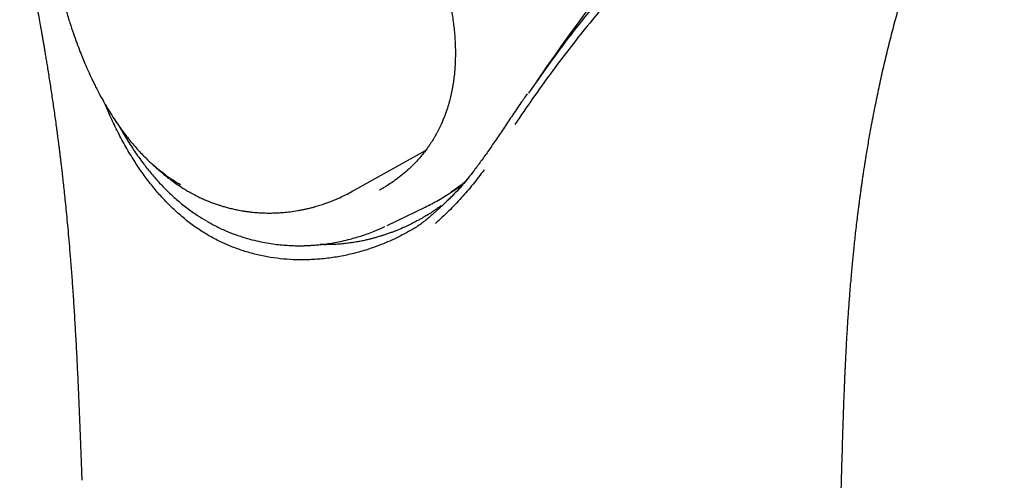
# Model space of a CAD drawing. Header units: millimetres. Extents: x 8 to 955, y 12 to 2039.
# Tile 13 of 115: x 725 to 764, y 713 to 731. Entities that reach past the tile are written whole.
import ezdxf

# ---------------------------------------------------------------- set-up
doc = ezdxf.new("R2010")
doc.units = ezdxf.units.MM

msp = doc.modelspace()

# ---------------------------------------------------------------- linework, layer by layer
at = {"color": 7, "linetype": 'Continuous', "lineweight": 30}
for p, q in [((738.195, 724.274), (741.11, 725.896)), ((730.29, 725.366), (730.276, 725.379)), ((730.31, 725.346), (730.323, 725.334)), ((738.225, 724.291), (738.194, 724.277)), ((741.798, 723.741), (741.417, 723.395)), ((740.718, 722.843), (740.673, 722.823)), ((757.578, 713.129), (757.577, 713.121))]:
    msp.add_line(p, q, dxfattribs=at)
at = {"color": 7, "linetype": 'Continuous', "lineweight": 30, "flags": 128}
msp.add_lwpolyline([(739.598, 722.932), (740.332, 723.286), (741.102, 723.659)], dxfattribs=at)
at = {"color": 7, "linetype": 'Continuous', "lineweight": 30}
for points, knots in [([(705.515, 775.926), (705.762, 775.614), (706.25, 774.999), (706.967, 774.089), (707.658, 773.204), (708.322, 772.344), (708.954, 771.513), (709.554, 770.711), (710.123, 769.937), (710.665, 769.187), (711.21, 768.419), (711.754, 767.635), (712.293, 766.838), (712.796, 766.078), (713.263, 765.356), (713.695, 764.671), (714.064, 764.074), (714.376, 763.561), (714.637, 763.126), (714.88, 762.714), (715.106, 762.325), (715.316, 761.959), (715.509, 761.618), (715.69, 761.295), (715.932, 760.86), (716.244, 760.287), (716.631, 759.557), (717.027, 758.788), (717.432, 757.98), (717.844, 757.133), (718.264, 756.24), (718.692, 755.301), (719.122, 754.32), (719.554, 753.3), (719.985, 752.24), (720.416, 751.135), (720.781, 750.156), (721.08, 749.325), (721.312, 748.665), (721.531, 748.027), (721.735, 747.417), (721.926, 746.833), (722.105, 746.277), (722.276, 745.732), (722.44, 745.2), (722.596, 744.684), (722.739, 744.201), (722.87, 743.752), (722.994, 743.32), (723.11, 742.909), (723.218, 742.523), (723.312, 742.18), (723.381, 741.927), (723.428, 741.754), (723.456, 741.65), (723.48, 741.56), (723.501, 741.482), (723.521, 741.405), (723.545, 741.314), (723.578, 741.19), (723.622, 741.026), (723.676, 740.818), (723.738, 740.578), (723.807, 740.313), (723.879, 740.031), (723.969, 739.674), (724.078, 739.236), (724.207, 738.709), (724.339, 738.157), (724.475, 737.581), (724.614, 736.981), (724.757, 736.349), (724.892, 735.736), (725.02, 735.146), (725.137, 734.595), (725.249, 734.053), (725.36, 733.51), (725.466, 732.978), (725.567, 732.46), (725.657, 731.991), (725.735, 731.57), (725.803, 731.197), (725.855, 730.907), (725.894, 730.689), (725.922, 730.532), (725.946, 730.391), (725.97, 730.255), (725.994, 730.114), (726.02, 729.961), (726.049, 729.789), (726.081, 729.596), (726.117, 729.378), (726.157, 729.135), (726.199, 728.87), (726.242, 728.593), (726.286, 728.312), (726.329, 728.027), (726.371, 727.74), (726.413, 727.449), (726.455, 727.156), (726.494, 726.871), (726.529, 726.61), (726.558, 726.388), (726.581, 726.208), (726.599, 726.073), (726.611, 725.974), (726.621, 725.899), (726.629, 725.832), (726.637, 725.765), (726.646, 725.693), (726.658, 725.594), (726.675, 725.458), (726.696, 725.279), (726.721, 725.065), (726.749, 724.815), (726.781, 724.529), (726.816, 724.209), (726.853, 723.853), (726.892, 723.463), (726.933, 723.039), (726.975, 722.58), (727.018, 722.088), (727.063, 721.54), (727.11, 720.933), (727.158, 720.267), (727.204, 719.56), (727.248, 718.816), (727.291, 718.033), (727.332, 717.229), (727.37, 716.405), (727.406, 715.564), (727.441, 714.689), (727.476, 713.779), (727.499, 713.161), (727.51, 712.846)], [0, 0, 0, 0, 0.016778, 0.033038, 0.04878, 0.064003, 0.078707, 0.092645, 0.106083, 0.119019, 0.131451, 0.145595, 0.159031, 0.171759, 0.183779, 0.195088, 0.205687, 0.213171, 0.220254, 0.226937, 0.23322, 0.239104, 0.244587, 0.24967, 0.254612, 0.265472, 0.277015, 0.289244, 0.301785, 0.314973, 0.328809, 0.343291, 0.358421, 0.37391, 0.390025, 0.406766, 0.424134, 0.43433, 0.444325, 0.453904, 0.463067, 0.471815, 0.480149, 0.48807, 0.496305, 0.50404, 0.511275, 0.518007, 0.524235, 0.530683, 0.536479, 0.541623, 0.546115, 0.547878, 0.54944, 0.5508, 0.551959, 0.552967, 0.554284, 0.556021, 0.558576, 0.561701, 0.565389, 0.569416, 0.573651, 0.578094, 0.585495, 0.593411, 0.601844, 0.610382, 0.619402, 0.628909, 0.638902, 0.647092, 0.655572, 0.663852, 0.671613, 0.680179, 0.688016, 0.695123, 0.701501, 0.707148, 0.712066, 0.714697, 0.717058, 0.71915, 0.721104, 0.723223, 0.725517, 0.728012, 0.731012, 0.734216, 0.737901, 0.74201, 0.746219, 0.750478, 0.754787, 0.759146, 0.763555, 0.768014, 0.7725, 0.776533, 0.779922, 0.782665, 0.784763, 0.78612, 0.787176, 0.788204, 0.789204, 0.79023, 0.791553, 0.793761, 0.796532, 0.799865, 0.803761, 0.808219, 0.81324, 0.818823, 0.824969, 0.831677, 0.838949, 0.846783, 0.855181, 0.865255, 0.876036, 0.887524, 0.899718, 0.912618, 0.926226, 0.939707, 0.953822, 0.968574, 0.983965, 1, 1, 1, 1]), ([(733.849, 742.977), (733.941, 742.923), (734.116, 742.821), (734.364, 742.665), (734.584, 742.522), (734.776, 742.392), (734.938, 742.279), (735.072, 742.183), (735.176, 742.107), (735.252, 742.051), (735.302, 742.013), (735.337, 741.988), (735.367, 741.965), (735.402, 741.938), (735.444, 741.906), (735.491, 741.87), (735.563, 741.814), (735.663, 741.736), (735.796, 741.629), (735.953, 741.501), (736.135, 741.348), (736.338, 741.173), (736.551, 740.984), (736.765, 740.787), (737.04, 740.527), (737.372, 740.197), (737.759, 739.792), (738.135, 739.374), (738.5, 738.944), (738.853, 738.503), (739.192, 738.053), (739.519, 737.592), (739.831, 737.12), (740.13, 736.637), (740.413, 736.143), (740.681, 735.642), (740.895, 735.207), (741.064, 734.842), (741.193, 734.548), (741.316, 734.253), (741.432, 733.956), (741.542, 733.66), (741.642, 733.371), (741.728, 733.105), (741.799, 732.872), (741.856, 732.676), (741.9, 732.514), (741.93, 732.399), (741.949, 732.324), (741.96, 732.28), (741.969, 732.245), (741.977, 732.212), (741.987, 732.169), (742.004, 732.098), (742.029, 731.991), (742.061, 731.846), (742.097, 731.665), (742.138, 731.45), (742.179, 731.201), (742.216, 730.934), (742.248, 730.653), (742.272, 730.362), (742.289, 730.049), (742.295, 729.715), (742.286, 729.361), (742.265, 729.024), (742.238, 728.809), (742.227, 728.715)], [0, 0, 0, 0, 0.02095, 0.039679, 0.056204, 0.070538, 0.082688, 0.092662, 0.100463, 0.106094, 0.10973, 0.111609, 0.113813, 0.116462, 0.119555, 0.123094, 0.127078, 0.135536, 0.145488, 0.156931, 0.170846, 0.186468, 0.202811, 0.219111, 0.23537, 0.266052, 0.296597, 0.327011, 0.3573, 0.387471, 0.417533, 0.447501, 0.477592, 0.507919, 0.538404, 0.56899, 0.59969, 0.617288, 0.634929, 0.652613, 0.670342, 0.688118, 0.705872, 0.722109, 0.735958, 0.747766, 0.757536, 0.765263, 0.768494, 0.771166, 0.77328, 0.774841, 0.777156, 0.781195, 0.787872, 0.796766, 0.807868, 0.821174, 0.836677, 0.854376, 0.871296, 0.889836, 0.910007, 0.931823, 0.955307, 0.98049, 1, 1, 1, 1]), ([(757.582, 713.121), (757.587, 713.287), (757.596, 713.608), (757.609, 714.073), (757.622, 714.504), (757.634, 714.901), (757.646, 715.265), (757.657, 715.589), (757.667, 715.875), (757.676, 716.125), (757.685, 716.349), (757.693, 716.55), (757.701, 716.746), (757.709, 716.933), (757.717, 717.117), (757.725, 717.29), (757.734, 717.472), (757.744, 717.674), (757.756, 717.906), (757.77, 718.172), (757.786, 718.468), (757.805, 718.782), (757.825, 719.097), (757.845, 719.401), (757.866, 719.693), (757.886, 719.974), (757.909, 720.273), (757.935, 720.588), (757.963, 720.917), (757.99, 721.225), (758.016, 721.505), (758.042, 721.772), (758.07, 722.04), (758.1, 722.329), (758.134, 722.64), (758.172, 722.968), (758.206, 723.257), (758.236, 723.499), (758.261, 723.689), (758.285, 723.875), (758.309, 724.056), (758.333, 724.231), (758.356, 724.402), (758.379, 724.561), (758.398, 724.697), (758.414, 724.805), (758.426, 724.886), (758.437, 724.959), (758.449, 725.036), (758.463, 725.13), (758.481, 725.243), (758.501, 725.376), (758.525, 725.527), (758.573, 725.826), (758.646, 726.261), (758.761, 726.907), (758.897, 727.618), (759.056, 728.388), (759.221, 729.136), (759.395, 729.869), (759.577, 730.593), (759.769, 731.309), (760.027, 732.214), (760.36, 733.298), (760.783, 734.543), (761.157, 735.546), (761.467, 736.323), (761.702, 736.887), (761.945, 737.45), (762.201, 738.017), (762.414, 738.467), (762.576, 738.801), (762.68, 739.012), (762.78, 739.212), (762.874, 739.396), (762.96, 739.564), (763.034, 739.706), (763.097, 739.825), (763.153, 739.931), (763.214, 740.045), (763.285, 740.176), (763.367, 740.325), (763.451, 740.477), (763.531, 740.62), (763.599, 740.742), (763.66, 740.848), (763.718, 740.949), (763.777, 741.051), (763.842, 741.162), (763.908, 741.274), (763.967, 741.373), (764.003, 741.432), (764.016, 741.455)], [0, 0, 0, 0, 0.014945, 0.028886, 0.041826, 0.053768, 0.06471, 0.074651, 0.083104, 0.090662, 0.097363, 0.103465, 0.109007, 0.115263, 0.120616, 0.125794, 0.131208, 0.137321, 0.144473, 0.15267, 0.161919, 0.171987, 0.18184, 0.191358, 0.20054, 0.209383, 0.217885, 0.229013, 0.239485, 0.249296, 0.258439, 0.266302, 0.274864, 0.284132, 0.294111, 0.304809, 0.315854, 0.32218, 0.328362, 0.334398, 0.340287, 0.346029, 0.351622, 0.35701, 0.361637, 0.365015, 0.367662, 0.369689, 0.372133, 0.375254, 0.378978, 0.383358, 0.388397, 0.393847, 0.413041, 0.431759, 0.458545, 0.484675, 0.510201, 0.53551, 0.560819, 0.586128, 0.611442, 0.657848, 0.70426, 0.750679, 0.773238, 0.795801, 0.818391, 0.841791, 0.86635, 0.875645, 0.885013, 0.89384, 0.901998, 0.909485, 0.916301, 0.921186, 0.925738, 0.930927, 0.937034, 0.944061, 0.952, 0.958665, 0.96454, 0.969623, 0.974243, 0.97936, 0.984929, 0.990795, 0.996502, 1, 1, 1, 1]), ([(746.134, 729.527), (746.446, 729.967), (747.072, 730.848), (748.032, 732.111), (749.014, 733.325), (750.026, 734.476), (751.057, 735.571), (752.1, 736.612), (753.151, 737.598), (754.166, 738.498), (755.141, 739.317), (756.02, 740.021), (756.579, 740.442), (756.832, 740.632)], [0, 0, 0, 0, 0.094953, 0.189942, 0.284935, 0.379924, 0.474896, 0.569852, 0.664793, 0.759718, 0.84476, 0.929791, 1, 1, 1, 1]), ([(726.1, 737.824), (726.088, 737.676), (726.065, 737.384), (726.053, 736.961), (726.054, 736.53), (726.068, 736.095), (726.094, 735.663), (726.131, 735.242), (726.175, 734.842), (726.216, 734.532), (726.248, 734.312), (726.268, 734.184), (726.284, 734.083), (726.296, 734.011), (726.305, 733.957), (726.315, 733.899), (726.329, 733.817), (726.349, 733.705), (726.375, 733.565), (726.408, 733.394), (726.448, 733.193), (726.497, 732.961), (726.556, 732.699), (726.625, 732.407), (726.706, 732.086), (726.796, 731.751), (726.906, 731.369), (727.031, 730.962), (727.171, 730.543), (727.305, 730.168), (727.431, 729.837), (727.546, 729.548), (727.638, 729.328), (727.708, 729.167), (727.757, 729.055), (727.8, 728.959), (727.837, 728.88), (727.866, 728.817), (727.893, 728.76), (727.924, 728.695), (727.97, 728.597), (728.038, 728.459), (728.131, 728.275), (728.248, 728.054), (728.39, 727.798), (728.555, 727.515), (728.737, 727.225), (728.972, 726.872), (729.26, 726.478), (729.607, 726.056), (729.954, 725.678), (730.195, 725.453), (730.31, 725.346)], [0, 0, 0, 0, 0.035244, 0.069381, 0.103592, 0.137911, 0.172009, 0.204205, 0.234303, 0.262312, 0.273406, 0.283124, 0.290585, 0.295793, 0.298885, 0.302478, 0.308625, 0.316842, 0.327128, 0.339484, 0.354224, 0.371121, 0.390177, 0.411397, 0.434786, 0.46007, 0.484639, 0.518633, 0.549651, 0.577685, 0.602737, 0.624794, 0.64383, 0.653625, 0.662362, 0.669954, 0.676224, 0.681162, 0.684918, 0.689798, 0.696582, 0.708243, 0.723137, 0.741282, 0.762701, 0.787421, 0.813524, 0.839039, 0.882319, 0.923836, 0.963516, 1, 1, 1, 1]), ([(751.405, 735.444), (750.602, 734.654), (748.997, 733.076), (746.909, 730.629), (745.691, 728.889), (745.185, 728.164)], [0, 0, 0, 0, 0.368754, 0.737243, 1, 1, 1, 1]), ([(751.426, 735.079), (751.157, 734.82), (750.621, 734.301), (749.827, 733.481), (749.044, 732.631), (748.272, 731.748), (747.516, 730.838), (746.777, 729.904), (746.054, 728.944), (745.344, 727.957), (744.882, 727.276), (744.651, 726.935)], [0, 0, 0, 0, 0.112153, 0.22418, 0.336121, 0.448014, 0.559896, 0.669804, 0.779769, 0.889824, 1, 1, 1, 1]), ([(745.454, 728.539), (745.479, 728.576), (745.571, 728.711), (745.729, 728.943), (745.93, 729.236), (746.064, 729.431), (746.132, 729.529)], [0, 0, 0, 0, 0.112583, 0.402747, 0.698549, 1, 1, 1, 1]), ([(742.226, 728.713), (742.224, 728.691), (742.214, 728.606), (742.191, 728.466), (742.161, 728.301), (742.132, 728.158), (742.103, 728.032), (742.061, 727.862), (741.998, 727.638), (741.897, 727.337), (741.769, 727.016), (741.648, 726.762), (741.561, 726.597), (741.519, 726.52), (741.484, 726.458), (741.455, 726.408), (741.423, 726.355), (741.381, 726.287), (741.322, 726.194), (741.248, 726.084), (741.156, 725.955), (741.046, 725.81), (740.915, 725.65), (740.764, 725.479), (740.568, 725.275), (740.337, 725.06), (740.078, 724.847), (739.834, 724.668), (739.631, 724.531), (739.51, 724.458), (739.465, 724.431)], [0, 0, 0, 0, 0.011746, 0.045833, 0.076136, 0.102638, 0.125369, 0.146984, 0.199725, 0.254972, 0.326291, 0.396227, 0.416253, 0.433099, 0.44677, 0.457269, 0.46611, 0.482328, 0.503129, 0.528495, 0.558421, 0.592974, 0.632172, 0.676027, 0.722252, 0.791976, 0.856246, 0.91504, 0.968351, 1, 1, 1, 1]), ([(745.134, 728.142), (745.051, 728.022), (744.845, 727.727), (744.642, 727.427), (744.521, 727.248)], [0, 0, 0, 0, 0.40655, 1, 1, 1, 1]), ([(729.498, 725.629), (729.388, 725.813), (729.169, 726.18), (728.869, 726.759), (728.622, 727.277), (728.481, 727.609), (728.428, 727.736)], [0, 0, 0, 0, 0.278123, 0.554718, 0.83025, 1, 1, 1, 1]), ([(744.521, 727.248), (744.411, 727.085), (744.198, 726.769), (743.886, 726.305), (743.588, 725.87), (743.389, 725.592), (743.293, 725.458)], [0, 0, 0, 0, 0.2741934, 0.5322443, 0.7741726, 1, 1, 1, 1]), ([(729.002, 726.84), (729.004, 726.835), (729.098, 726.66), (729.295, 726.334), (729.598, 725.86), (729.908, 725.426), (730.225, 725.023), (730.547, 724.652), (730.892, 724.294), (731.262, 723.951), (731.661, 723.626), (732.055, 723.341), (732.324, 723.181), (732.443, 723.111)], [0, 0, 0, 0, 0.002978, 0.108728, 0.212627, 0.318895, 0.412213, 0.507644, 0.605247, 0.705141, 0.80826, 0.914971, 1, 1, 1, 1]), ([(732.539, 722.527), (732.391, 722.617), (732.092, 722.799), (731.667, 723.116), (731.258, 723.463), (730.867, 723.843), (730.494, 724.251), (730.141, 724.685), (729.806, 725.143), (729.601, 725.467), (729.498, 725.629)], [0, 0, 0, 0, 0.124007, 0.248552, 0.373556, 0.498893, 0.624402, 0.749896, 0.875168, 1, 1, 1, 1]), ([(730.323, 725.336), (730.362, 725.3), (730.439, 725.231), (730.517, 725.161), (730.555, 725.127)], [0, 0, 0, 0, 0.513325, 1, 1, 1, 1]), ([(731.417, 724.535), (731.317, 724.595), (731.113, 724.717), (730.809, 724.932), (730.543, 725.138), (730.384, 725.282), (730.324, 725.337)], [0, 0, 0, 0, 0.2634375, 0.5385693, 0.8252376, 1, 1, 1, 1]), ([(743.293, 725.458), (743.208, 725.342), (743.045, 725.12), (742.802, 724.809), (742.573, 724.533), (742.359, 724.291), (742.159, 724.085), (741.983, 723.914), (741.874, 723.812), (741.826, 723.767)], [0, 0, 0, 0, 0.191942, 0.367507, 0.526927, 0.670407, 0.798091, 0.910476, 1, 1, 1, 1]), ([(730.531, 725.147), (730.55, 725.13), (730.598, 725.087), (730.684, 725.014), (730.801, 724.917), (730.898, 724.84), (730.955, 724.797), (730.963, 724.791)], [0, 0, 0, 0, 0.125284, 0.324092, 0.597549, 0.94569, 1, 1, 1, 1]), ([(730.993, 724.769), (731.036, 724.737), (731.149, 724.651), (731.346, 724.516), (731.549, 724.382), (731.682, 724.303), (731.731, 724.274)], [0, 0, 0, 0, 0.176827, 0.469232, 0.80261, 1, 1, 1, 1]), ([(743.426, 725.13), (743.284, 724.94), (743.001, 724.561), (742.532, 724.021), (742.037, 723.501), (741.682, 723.173), (741.504, 723.009)], [0, 0, 0, 0, 0.251921, 0.502139, 0.751317, 1, 1, 1, 1]), ([(742.819, 724.834), (742.669, 724.651), (742.356, 724.268), (741.989, 723.922), (741.798, 723.741)], [0, 0, 0, 0, 0.478219, 1, 1, 1, 1]), ([(739.465, 724.432), (739.419, 724.403), (739.362, 724.367), (739.302, 724.335), (739.29, 724.328)], [0, 0, 0, 0, 0.79971, 1, 1, 1, 1]), ([(741.984, 724.156), (742.004, 724.169), (742.075, 724.214), (742.197, 724.293), (742.353, 724.394), (742.478, 724.475), (742.551, 724.522), (742.572, 724.535)], [0, 0, 0, 0, 0.101283, 0.360476, 0.625574, 0.896613, 1, 1, 1, 1]), ([(742.677, 724.668), (742.642, 724.638), (742.536, 724.547), (742.354, 724.408), (742.203, 724.303), (742.129, 724.252)], [0, 0, 0, 0, 0.2048243, 0.6126076, 1, 1, 1, 1]), ([(731.734, 724.272), (731.763, 724.255), (731.859, 724.199), (732.019, 724.116), (732.205, 724.026), (732.369, 723.953), (732.508, 723.895), (732.624, 723.85), (732.715, 723.816), (732.798, 723.786), (732.89, 723.755), (733.006, 723.717), (733.146, 723.675), (733.309, 723.631), (733.491, 723.586), (733.686, 723.544), (733.863, 723.512), (734.02, 723.488), (734.154, 723.47), (734.289, 723.455), (734.415, 723.444), (734.523, 723.437), (734.605, 723.432), (734.665, 723.429), (734.715, 723.428), (734.79, 723.425), (734.907, 723.424), (735.074, 723.425), (735.274, 723.432), (735.505, 723.448), (735.769, 723.476), (736, 723.511), (736.188, 723.545), (736.326, 723.573), (736.468, 723.605), (736.605, 723.639), (736.73, 723.672), (736.835, 723.703), (736.932, 723.733), (737.04, 723.767), (737.172, 723.812), (737.332, 723.871), (737.517, 723.944), (737.725, 724.035), (737.956, 724.145), (738.113, 724.23), (738.196, 724.275)], [0, 0, 0, 0, 0.014526, 0.048846, 0.079095, 0.105309, 0.127515, 0.145731, 0.15997, 0.170241, 0.18471, 0.202323, 0.223422, 0.248006, 0.275639, 0.304656, 0.3349, 0.354144, 0.373859, 0.394046, 0.413688, 0.429705, 0.441701, 0.449989, 0.456256, 0.463394, 0.483268, 0.50799, 0.537511, 0.571869, 0.611313, 0.65585, 0.676071, 0.697187, 0.719195, 0.741439, 0.760993, 0.777514, 0.791454, 0.807864, 0.829227, 0.854855, 0.884745, 0.918898, 0.957314, 1, 1, 1, 1]), ([(741.102, 723.659), (741.279, 723.748), (741.636, 723.928), (741.964, 724.143), (742.129, 724.252)], [0, 0, 0, 0, 0.496779, 1, 1, 1, 1]), ([(741.731, 723.714), (741.723, 723.707), (741.674, 723.669), (741.584, 723.606), (741.476, 723.531), (741.388, 723.472), (741.318, 723.427), (741.257, 723.388), (741.194, 723.349), (741.121, 723.305), (741.032, 723.253), (740.928, 723.194), (740.799, 723.124), (740.641, 723.041), (740.447, 722.944), (740.221, 722.84), (740.016, 722.753), (739.842, 722.684), (739.707, 722.634), (739.569, 722.585), (739.437, 722.541), (739.323, 722.505), (739.234, 722.478), (739.168, 722.459), (739.112, 722.443), (739.035, 722.422), (738.924, 722.393), (738.773, 722.357), (738.604, 722.32), (738.42, 722.284), (738.229, 722.253), (738.025, 722.224), (737.804, 722.2), (737.583, 722.183), (737.377, 722.174), (737.189, 722.171), (737.047, 722.171), (736.966, 722.175), (736.943, 722.175)], [0, 0, 0, 0, 0.0064421, 0.0367207, 0.0623189, 0.0826776, 0.0977663, 0.1109244, 0.1244016, 0.1412473, 0.1615678, 0.1852215, 0.2121008, 0.2484323, 0.2908477, 0.3393899, 0.3941071, 0.4206476, 0.4484583, 0.4775341, 0.5060719, 0.5294677, 0.5472215, 0.5598147, 0.5696625, 0.5810949, 0.6056594, 0.6355264, 0.6698095, 0.7033932, 0.7443507, 0.7846965, 0.8305525, 0.8751948, 0.9152394, 0.952455, 0.9861761, 1, 1, 1, 1]), ([(741.417, 723.395), (741.311, 723.299), (741.101, 723.11), (740.865, 722.949), (740.749, 722.87)], [0, 0, 0, 0, 0.506297, 1, 1, 1, 1]), ([(732.465, 723.097), (732.575, 723.034), (732.816, 722.898), (733.194, 722.723), (733.587, 722.567), (733.964, 722.442), (734.324, 722.343), (734.665, 722.268), (734.986, 722.213), (735.286, 722.174), (735.565, 722.149), (735.822, 722.135), (736.057, 722.129), (736.266, 722.131), (736.442, 722.137), (736.61, 722.146), (736.792, 722.159), (737.011, 722.181), (737.257, 722.213), (737.529, 722.257), (737.82, 722.315), (738.185, 722.403), (738.617, 722.53), (739.078, 722.695), (739.367, 722.827), (739.496, 722.887)], [0, 0, 0, 0, 0.050552, 0.110678, 0.167563, 0.221248, 0.27177, 0.319159, 0.36344, 0.404632, 0.442747, 0.477796, 0.509784, 0.53852, 0.56248, 0.581729, 0.608204, 0.63872, 0.673275, 0.711868, 0.754281, 0.798147, 0.86875, 0.941475, 1, 1, 1, 1]), ([(740.749, 722.87), (740.539, 722.747), (740.12, 722.502), (739.446, 722.198), (738.805, 721.968), (738.204, 721.802), (737.652, 721.688), (737.09, 721.608), (736.711, 721.585), (736.521, 721.574)], [0, 0, 0, 0, 0.166763, 0.332959, 0.498967, 0.623594, 0.74851, 0.873909, 1, 1, 1, 1]), ([(736.521, 721.574), (736.35, 721.571), (736.006, 721.564), (735.49, 721.598), (734.976, 721.663), (734.467, 721.765), (733.965, 721.9), (733.475, 722.072), (732.997, 722.276), (732.692, 722.443), (732.539, 722.527)], [0, 0, 0, 0, 0.124832, 0.250104, 0.375598, 0.501107, 0.626444, 0.751448, 0.875993, 1, 1, 1, 1]), ([(755.636, 638.451), (755.636, 638.453), (755.639, 638.597), (755.645, 638.87), (755.654, 639.258), (755.662, 639.607), (755.67, 639.919), (755.676, 640.192), (755.681, 640.428), (755.686, 640.616), (755.689, 640.761), (755.692, 640.867), (755.693, 640.949), (755.695, 641.015), (755.697, 641.097), (755.7, 641.214), (755.703, 641.374), (755.708, 641.559), (755.712, 641.763), (755.719, 642.053), (755.728, 642.438), (755.74, 642.951), (755.753, 643.506), (755.767, 644.083), (755.778, 644.537), (755.786, 644.869), (755.791, 645.08), (755.795, 645.27), (755.799, 645.441), (755.803, 645.596), (755.807, 645.751), (755.811, 645.927), (755.816, 646.135), (755.822, 646.377), (755.828, 646.639), (755.835, 646.911), (755.842, 647.231), (755.851, 647.593), (755.861, 648), (755.871, 648.403), (755.878, 648.728), (755.884, 648.964), (755.887, 649.103), (755.89, 649.225), (755.893, 649.343), (755.896, 649.47), (755.9, 649.611), (755.905, 649.806), (755.91, 650.05), (755.917, 650.336), (755.924, 650.622), (755.931, 650.909), (755.939, 651.205), (755.946, 651.521), (755.954, 651.827), (755.961, 652.119), (755.968, 652.394), (755.975, 652.682), (755.982, 652.97), (755.989, 653.24), (755.995, 653.473), (755.999, 653.654), (756.002, 653.788), (756.005, 653.892), (756.007, 653.994), (756.01, 654.107), (756.013, 654.235), (756.017, 654.377), (756.022, 654.599), (756.03, 654.901), (756.039, 655.281), (756.049, 655.676), (756.059, 656.082), (756.07, 656.502), (756.08, 656.927), (756.091, 657.348), (756.101, 657.755), (756.111, 658.144), (756.12, 658.515), (756.129, 658.865), (756.136, 659.158), (756.142, 659.392), (756.147, 659.572), (756.151, 659.74), (756.156, 659.912), (756.16, 660.103), (756.166, 660.324), (756.174, 660.626), (756.183, 661.005), (756.195, 661.453), (756.206, 661.909), (756.216, 662.314), (756.225, 662.665), (756.233, 662.962), (756.24, 663.254), (756.248, 663.531), (756.254, 663.77), (756.259, 663.971), (756.263, 664.137), (756.267, 664.283), (756.27, 664.408), (756.273, 664.516), (756.276, 664.639), (756.28, 664.796), (756.285, 664.999), (756.291, 665.236), (756.298, 665.502), (756.306, 665.794), (756.314, 666.102), (756.322, 666.427), (756.331, 666.773), (756.341, 667.167), (756.353, 667.618), (756.366, 668.13), (756.38, 668.682), (756.393, 669.156), (756.402, 669.529), (756.409, 669.777), (756.414, 669.995), (756.419, 670.181), (756.423, 670.338), (756.428, 670.507), (756.433, 670.71), (756.44, 670.964), (756.449, 671.326), (756.461, 671.792), (756.476, 672.36), (756.492, 672.95), (756.508, 673.563), (756.524, 674.201), (756.538, 674.711), (756.548, 675.085), (756.554, 675.317), (756.56, 675.552), (756.566, 675.79), (756.573, 676.027), (756.579, 676.253), (756.584, 676.46), (756.589, 676.643), (756.593, 676.801), (756.597, 676.934), (756.599, 677.043), (756.602, 677.127), (756.604, 677.207), (756.606, 677.304), (756.61, 677.437), (756.614, 677.61), (756.621, 677.856), (756.629, 678.164), (756.639, 678.519), (756.648, 678.871), (756.657, 679.218), (756.668, 679.611), (756.679, 680.052), (756.692, 680.549), (756.706, 681.057), (756.72, 681.586), (756.735, 682.135), (756.747, 682.603), (756.757, 682.981), (756.765, 683.253), (756.771, 683.506), (756.778, 683.731), (756.783, 683.928), (756.787, 684.097), (756.791, 684.234), (756.794, 684.341), (756.796, 684.427), (756.798, 684.508), (756.801, 684.597), (756.803, 684.699), (756.807, 684.84), (756.812, 685.024), (756.819, 685.259), (756.826, 685.526), (756.834, 685.824), (756.843, 686.154), (756.852, 686.512), (756.869, 687.144), (756.894, 688.05), (756.926, 689.231), (756.95, 690.134), (756.967, 690.753), (756.976, 691.077), (756.984, 691.392), (756.992, 691.686), (756.999, 691.948), (757.005, 692.178), (757.011, 692.375), (757.015, 692.541), (757.019, 692.674), (757.022, 692.79), (757.025, 692.906), (757.029, 693.042), (757.033, 693.199), (757.038, 693.378), (757.044, 693.591), (757.051, 693.842), (757.058, 694.125), (757.066, 694.416), (757.076, 694.773), (757.087, 695.184), (757.1, 695.642), (757.112, 696.07), (757.122, 696.462), (757.133, 696.839), (757.143, 697.219), (757.154, 697.628), (757.166, 698.068), (757.179, 698.538), (757.193, 699.038), (757.205, 699.496), (757.217, 699.903), (757.226, 700.243), (757.235, 700.567), (757.243, 700.865), (757.25, 701.13), (757.257, 701.365), (757.262, 701.57), (757.267, 701.745), (757.271, 701.886), (757.274, 701.996), (757.276, 702.082), (757.279, 702.165), (757.281, 702.259), (757.284, 702.37), (757.288, 702.51), (757.293, 702.679), (757.298, 702.881), (757.305, 703.109), (757.312, 703.381), (757.321, 703.698), (757.331, 704.052), (757.341, 704.413), (757.351, 704.771), (757.36, 705.124), (757.375, 705.665), (757.395, 706.384), (757.42, 707.27), (757.443, 708.129), (757.467, 708.976), (757.49, 709.819), (757.514, 710.665), (757.537, 711.502), (757.56, 712.324), (757.575, 712.864), (757.582, 713.129)], [0, 0, 0, 0, 0.000085, 0.005752, 0.010912, 0.015567, 0.019715, 0.023357, 0.026492, 0.029121, 0.03086, 0.032275, 0.033366, 0.034145, 0.03491, 0.036654, 0.038795, 0.041324, 0.044058, 0.046923, 0.052935, 0.059456, 0.067428, 0.075123, 0.08254, 0.085596, 0.088403, 0.090943, 0.093216, 0.095222, 0.097165, 0.099417, 0.10226, 0.105488, 0.10909, 0.112762, 0.116355, 0.121906, 0.127264, 0.132629, 0.138058, 0.140246, 0.1421, 0.143623, 0.145116, 0.146806, 0.148695, 0.15078, 0.154614, 0.158438, 0.162252, 0.166055, 0.169923, 0.174129, 0.178701, 0.182183, 0.18585, 0.189702, 0.193722, 0.197401, 0.200509, 0.203046, 0.204639, 0.2059, 0.207209, 0.208718, 0.210425, 0.21233, 0.214434, 0.219319, 0.22442, 0.229687, 0.235122, 0.240723, 0.246487, 0.252166, 0.257604, 0.262802, 0.267759, 0.272476, 0.276847, 0.27949, 0.281887, 0.284041, 0.286224, 0.288787, 0.291731, 0.295056, 0.300925, 0.306932, 0.313031, 0.319221, 0.323158, 0.327131, 0.331132, 0.334879, 0.338234, 0.34073, 0.342953, 0.344903, 0.34658, 0.347985, 0.349223, 0.351517, 0.354284, 0.357352, 0.361043, 0.364952, 0.369079, 0.373424, 0.378004, 0.382944, 0.389261, 0.396113, 0.4035, 0.411423, 0.415157, 0.41848, 0.421387, 0.42388, 0.425958, 0.427703, 0.430687, 0.434087, 0.437905, 0.445218, 0.452823, 0.46072, 0.468919, 0.47746, 0.486345, 0.489414, 0.492522, 0.49567, 0.498856, 0.502082, 0.50518, 0.507948, 0.510403, 0.512524, 0.514309, 0.51576, 0.516877, 0.517702, 0.518977, 0.520769, 0.523077, 0.525902, 0.530666, 0.535467, 0.540187, 0.544827, 0.549385, 0.556018, 0.562563, 0.569362, 0.576447, 0.58382, 0.591479, 0.595257, 0.599012, 0.602415, 0.605437, 0.608077, 0.610335, 0.612212, 0.613597, 0.614661, 0.61567, 0.61686, 0.618231, 0.619783, 0.62251, 0.625661, 0.629237, 0.633237, 0.637662, 0.642511, 0.647639, 0.663117, 0.678956, 0.695156, 0.699493, 0.703855, 0.70819, 0.712157, 0.715695, 0.718752, 0.721395, 0.723623, 0.725438, 0.72675, 0.728292, 0.730119, 0.732229, 0.734623, 0.737301, 0.740821, 0.744731, 0.748705, 0.752551, 0.759104, 0.765251, 0.770993, 0.77633, 0.781061, 0.78615, 0.791645, 0.797548, 0.803858, 0.810575, 0.8177, 0.822291, 0.826989, 0.831379, 0.835367, 0.838954, 0.842085, 0.844829, 0.847185, 0.849154, 0.85052, 0.851607, 0.852617, 0.853869, 0.855368, 0.857114, 0.859487, 0.862204, 0.865263, 0.868665, 0.873161, 0.878051, 0.882923, 0.887729, 0.892467, 0.897139, 0.90954, 0.921444, 0.932858, 0.94416, 0.955562, 0.966856, 0.978229, 0.989325, 1, 1, 1, 1])]:
    msp.add_open_spline(points, degree=3, knots=knots, dxfattribs=at)

doc.saveas('drawing.dxf')
